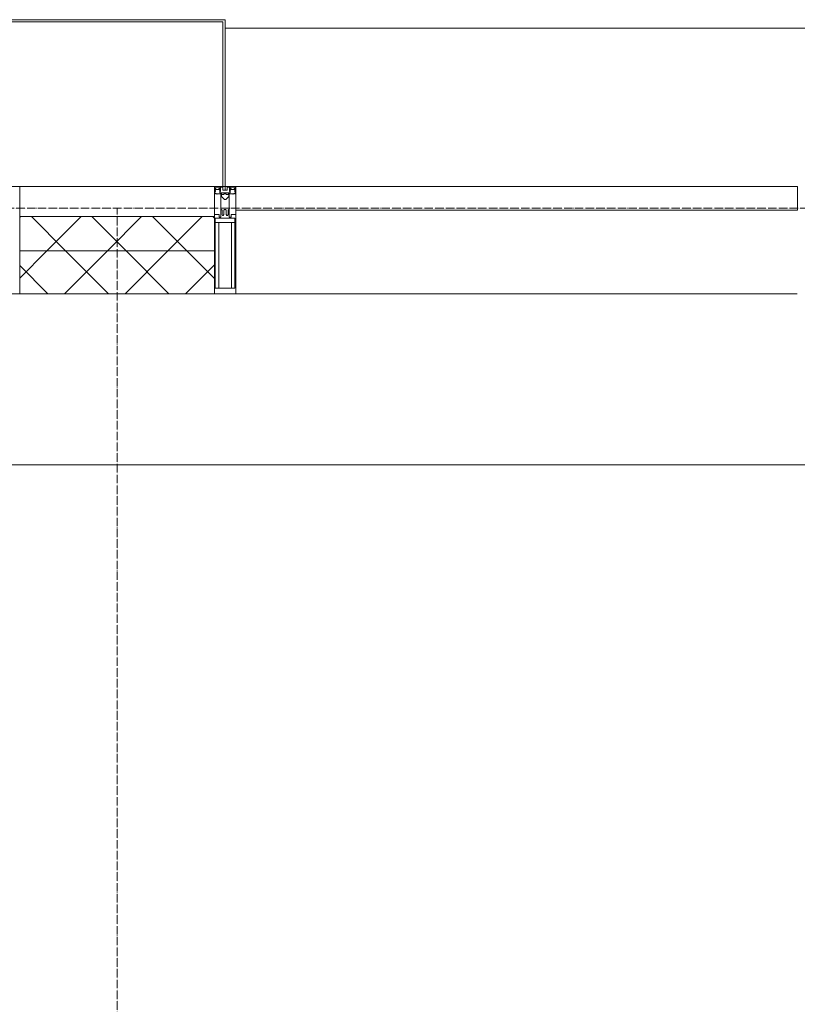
# Model space of a CAD drawing. Header units: millimetres. Extents: x 5617 to 109543, y 7718 to 202726.
# Tile 74 of 84: x 61786 to 63604, y 31240 to 33540. Entities that reach past the tile are written whole.
import ezdxf

# ---------------------------------------------------------------- set-up
doc = ezdxf.new("R2010")
doc.units = ezdxf.units.MM
doc.linetypes.add('ADSK_Линия сетки', pattern=[25, 20, -2.5, 0, -2.5])
doc.linetypes.add('Линия сетки', pattern=[25, 20, -2.5, 0, -2.5])
for name, color, linetype, lineweight in [('Импосты витража', 7, 'Continuous', 18), ('Колонны', 7, 'Continuous', 18), ('Оси', 7, 'Continuous', 9), ('Панели витража', 7, 'Continuous', 18), ('Перекрытия', 7, 'Continuous', 18), ('Стены разрез', 7, 'Continuous', 40), ('Стены штриховка', 7, 'Continuous', 40), ('Элементы узлов', 7, 'Continuous', 18)]:
    doc.layers.add(name, color=color, linetype=linetype, lineweight=lineweight)
pattern_1 = [(45, (0, 0), (-70.71068, 70.71068), []), (135, (0, 0), (-70.71068, -70.71068), [])]

# ---------------------------------------------------------------- blocks, each defined once
blk = doc.blocks.new('135_SLK_K4_AR_rvt-1-МКСС_К4_L16_54_900_')
at = {"layer": 'Перекрытия', "color": 253, "true_color": 0xaaaaaa}
blk.add_line((136150, 32500), (131250, 32500), dxfattribs=at)
blk = doc.blocks.new('System Panel - A_PAN_Glass-7513417-МКСС_К4_L16_54_900_')
at = {"layer": 'Панели витража', "color": 253, "lineweight": 5, "true_color": 0xaaaaaa}
for p, q in [((656.25, 0), (-656.25, 0)), ((-656.25, 0), (-656.25, -55)), ((656.25, -55), (656.25, 0)), ((-656.25, -55), (656.25, -55))]:
    blk.add_line(p, q, dxfattribs=at)
blk = doc.blocks.new('Rectangular Mullion - R_StandardFrame_50Wx250H-5816490-МКСС_К4_L16_54_900_')
at = {"layer": 'Импосты витража', "color": 253, "lineweight": 5, "true_color": 0xaaaaaa}
blk.add_line((134740, 32900), (133427.5, 32900), dxfattribs=at)
blk = doc.blocks.new('Rectangular Mullion - 50Wx250H-2623690-МКСС_К4_L16_54_900_')
at = {"layer": 'Элементы узлов', "color": 253, "lineweight": 5, "true_color": 0xaaaaaa}
for p, q in [((-25, 65.2), (-25, 250)), ((-25, 250), (0, 250)), ((-23, 237.3), (0, 237.3)), ((-23, 237.3), (-23, 73.6)), ((-14.9, 84), (-14.9, 237.3)), ((25, 250), (0, 250)), ((23, 237.3), (0, 237.3)), ((14.9, 84), (14.9, 237.3)), ((23, 237.3), (23, 73.6)), ((25, 65.2), (25, 250)), ((0, 84), (-23, 84)), ((-0.5, 73.6), (-23, 73.6)), ((-14, 71.3), (-14, 65.2)), ((-10, 71.3), (-14, 71.3)), ((-10, 53), (-10, 71.3)), ((0, 84), (23, 84)), ((0.5, 73.6), (23, 73.6)), ((10, 71.3), (14, 71.3)), ((10, 53), (10, 71.3)), ((14, 71.3), (14, 65.2)), ((-14, 65.2), (-25, 65.2)), ((-8.7, 53), (-10, 53)), ((-10, 53), (-10, 17)), ((-8.7, 53), (-7, 54.7)), ((-7, 65.2), (-5.9, 67.3)), ((-7, 65.2), (-7, 54.7)), ((-4.1, 67.3), (-5.9, 67.3)), ((-4.1, 67.3), (-2.9, 65.1)), ((-2.9, 65.1), (-2.9, 54.6)), ((-1.3, 53), (-2.9, 54.6)), ((0, 53), (-1.3, 53)), ((0, 53), (1.3, 53)), ((1.3, 53), (2.9, 54.6)), ((4.1, 67.3), (2.9, 65.1)), ((2.9, 65.1), (2.9, 54.6)), ((4.1, 67.3), (5.9, 67.3)), ((7, 65.2), (5.9, 67.3)), ((7, 65.2), (7, 54.7)), ((8.7, 53), (7, 54.7)), ((8.7, 53), (10, 53)), ((10, 53), (10, 17)), ((14, 65.2), (25, 65.2)), ((-8.5, 23), (-1.5, 30)), ((-1.5, 30), (0, 30)), ((1.5, 30), (0, 30)), ((8.5, 23), (1.5, 30)), ((-23.8, 14.6), (-25, 14.2)), ((-25, 0), (-25, 14.2)), ((-22.3, 17), (-23.8, 17)), ((-23.8, 17), (-23.8, 14.6)), ((-22.5, 10.6), (-23.8, 14.6)), ((-22.5, 10.6), (-23.7, 9.9)), ((-23.7, 1.3), (-23.7, 9.9)), ((-23.7, 1.3), (-11.8, 1.3)), ((-23.2, 10.2), (-22.5, 8)), ((-22.5, 8), (-22.5, 4.5)), ((-21.3, 4.5), (-22.5, 4.5)), ((-22.3, 17), (-22.3, 16)), ((-22.3, 16), (-21.3, 16)), ((-19, 17.6), (-21.3, 16)), ((-21.3, 4.5), (-21.3, 6.5)), ((-21.3, 6.5), (-14.2, 6.5)), ((-18.4, 16.6), (-19, 17.6)), ((-7.4, 16.6), (-18.4, 16.6)), ((-14.2, 6.5), (-14.2, 4.5)), ((-13.2, 4.5), (-14.2, 4.5)), ((-13.2, 4.5), (-12.2, 7.2)), ((-12.7, 7.6), (-11.3, 11.4)), ((-12.7, 7.6), (-11.8, 6.9)), ((-12.2, 9), (-12.2, 14.8)), ((-12.2, 14.8), (0, 14.8)), ((-11.8, 1.3), (-11.8, 6.9)), ((-10.5, 11.2), (-11.3, 11.4)), ((-10.5, 1.5), (-10.5, 11.2)), ((-4.8, 1.5), (-10.5, 1.5)), ((-10, 17), (-7.5, 17)), ((-8.5, 18.5), (-8.5, 23)), ((-7.5, 18.5), (-8.5, 18.5)), ((-7.5, 17), (-7.5, 18.5)), ((-7.4, 18), (-7.4, 16.6)), ((-2.6, 18), (-7.4, 18)), ((0, 8), (-4.8, 8)), ((-4.8, 1.5), (-4.8, 8)), ((-2.6, 18), (-2.6, 16.8)), ((-2.6, 16.8), (0, 16.8)), ((2.6, 16.8), (0, 16.8)), ((0, 14.8), (0, 16.8)), ((0, 14.8), (0, 16.8)), ((12.2, 14.8), (0, 14.8)), ((0, 0), (0, 8)), ((0, 8), (4.8, 8)), ((0, 0), (0, 8)), ((2.6, 18), (2.6, 16.8)), ((2.6, 18), (7.4, 18)), ((4.8, 1.5), (4.8, 8)), ((4.8, 1.5), (10.5, 1.5)), ((7.4, 18), (7.4, 16.6)), ((7.4, 16.6), (18.4, 16.6)), ((7.5, 18.5), (8.5, 18.5)), ((7.5, 17), (7.5, 18.5)), ((10, 17), (7.5, 17)), ((8.5, 18.5), (8.5, 23)), ((10.5, 11.2), (11.3, 11.4)), ((10.5, 1.5), (10.5, 11.2)), ((12.7, 7.6), (11.3, 11.4)), ((12.7, 7.6), (11.8, 6.9)), ((11.8, 1.3), (11.8, 6.9)), ((23.7, 1.3), (11.8, 1.3)), ((12.2, 9), (12.2, 14.8)), ((13.2, 4.5), (12.2, 7.2)), ((13.2, 4.5), (14.2, 4.5)), ((21.3, 6.5), (14.2, 6.5)), ((14.2, 6.5), (14.2, 4.5)), ((18.4, 16.6), (19, 17.6)), ((19, 17.6), (21.3, 16)), ((22.3, 16), (21.3, 16)), ((21.3, 4.5), (21.3, 6.5)), ((21.3, 4.5), (22.5, 4.5)), ((22.3, 17), (22.3, 16)), ((22.3, 17), (23.8, 17)), ((22.5, 10.6), (23.8, 14.6)), ((22.5, 10.6), (23.7, 9.9)), ((23.2, 10.2), (22.5, 8)), ((22.5, 8), (22.5, 4.5)), ((23.7, 1.3), (23.7, 9.9)), ((23.8, 17), (23.8, 14.6)), ((23.8, 14.6), (25, 14.2)), ((25, 0), (25, 14.2)), ((-25, 0), (0, 0)), ((25, 0), (0, 0))]:
    blk.add_line(p, q, dxfattribs=at)
for centre, start, end in [((-0.5, 73.1), 360, 90), ((0.5, 73.1), 90, 180)]:
    blk.add_arc(centre, 0.5, start, end, dxfattribs=at)
blk = doc.blocks.new('Rectangular Mullion - R_StandardFrame_50Wx250H-7511672-МКСС_К4_L16_54_900_')
at = {"layer": 'Импосты витража', "color": 253, "lineweight": 5, "true_color": 0xaaaaaa}
for p, q in [((-25, 0), (-25, 250)), ((-25, 250), (25, 250)), ((25, 250), (25, 0)), ((-5, 0), (-25, 0)), ((25, 0), (0, 0))]:
    blk.add_line(p, q, dxfattribs=at)
blk = doc.blocks.new('Rectangular Mullion - R_StandardFrame_50Wx250H-V63-МКСС_К4_L16_54_900_')
at = {"layer": 'Импосты витража', "color": 253, "lineweight": 5, "true_color": 0xaaaaaa}
for p, q in [((-25, 135.1), (-25, 250)), ((-25, 250), (25, 250)), ((25, 250), (25, 0)), ((-25, 113.4), (-25, 128.4)), ((-25, 0), (-25, 110.1)), ((0, 0), (-25, 0)), ((25, 0), (5, 0))]:
    blk.add_line(p, q, dxfattribs=at)
blk = doc.blocks.new('A_SLK_PAN_Type1 - Прямой тип панели-6538267-МКСС_К4_L16_54_900_')
at = {"layer": 'Колонны', "lineweight": 5}
for p, q in [((-247.5, 0), (-252.5, 0)), ((-252.5, 0), (-252.5, -390)), ((-247.5, -385), (-247.5, 0)), ((227.5, 0), (-227.5, 0)), ((247.5, 0), (247.5, -385)), ((252.5, 0), (247.5, 0)), ((252.5, -390), (252.5, 0)), ((-252.5, -390), (252.5, -390)), ((247.5, -385), (-247.5, -385))]:
    blk.add_line(p, q, dxfattribs=at)
blk = doc.blocks.new('A_OGR_PAN_Отлив - A_OGR_PAN_Отлив-6265619-МКСС_К4_L16_54_900_')
at = {"layer": 'Колонны', "color": 253, "lineweight": 5, "true_color": 0xaaaaaa}
blk.add_line((681.25, 370), (-681.25, 370), dxfattribs=at)
blk = doc.blocks.new('135_SLK_K4_AR_FCD_rvt-1-МКСС_К4_L16_54_900_')
at = {"layer": 'Стены разрез', "lineweight": 5, "true_color": 0xaaaaaa}
h = blk.add_hatch(dxfattribs=at)
h.set_pattern_fill('FP_4', color=253, style=0, pattern_type=2)
h.set_pattern_definition(pattern_1)
h.paths.add_polyline_path([(133377.5, 33000), (133377.5, 33080), (132922.5, 33080), (132922.5, 33000), (132996.4, 33000)])
h = blk.add_hatch(dxfattribs=at)
h.set_pattern_fill('FP_4', color=253, style=0, pattern_type=2)
h.set_pattern_definition(pattern_1)
h.paths.add_polyline_path([(133377.5, 32900), (133377.5, 33000), (132922.5, 33000), (132922.5, 32900), (132996.4, 32900)])
at = {"layer": 'Стены разрез', "color": 253, "lineweight": 9, "true_color": 0xaaaaaa}
for p, q in [((133377.5, 33080), (132922.5, 33080)), ((132922.5, 33080), (132922.5, 32900)), ((133377.5, 32900), (133377.5, 33080)), ((132922.5, 32900), (133377.5, 32900))]:
    blk.add_line(p, q, dxfattribs=at)
at = {"layer": 'Стены штриховка', "color": 253, "lineweight": 9, "true_color": 0xaaaaaa}
blk.add_line((133377.5, 33000), (132922.5, 33000), dxfattribs=at)
at = {"layer": 'Импосты витража', "color": 253, "lineweight": 5, "true_color": 0xaaaaaa, "extrusion": (0, 0, -1), "rotation": 180}
for name, p in [('Rectangular Mullion - R_StandardFrame_50Wx250H-V63-МКСС_К4_L16_54_900_', (-132897.5, 33150)), ('Rectangular Mullion - 50Wx250H-2623690-МКСС_К4_L16_54_900_', (-133402.5, 33150)), ('Rectangular Mullion - R_StandardFrame_50Wx250H-7511672-МКСС_К4_L16_54_900_', (-133402.5, 33150))]:
    blk.add_blockref(name, p, dxfattribs=at)
at = {"layer": 'Импосты витража', "color": 253, "lineweight": 5, "true_color": 0xaaaaaa}
blk.add_blockref('Rectangular Mullion - R_StandardFrame_50Wx250H-5816490-МКСС_К4_L16_54_900_', (0, 0), dxfattribs=at)
at = {"layer": 'Колонны', "color": 253, "lineweight": 5, "true_color": 0xaaaaaa, "rotation": 180}
blk.add_blockref('A_SLK_PAN_Type1 - Прямой тип панели-6538267-МКСС_К4_L16_54_900_', (133150, 33150), dxfattribs=at)
at = {"layer": 'Колонны', "color": 253, "lineweight": 5, "true_color": 0xaaaaaa}
blk.add_blockref('A_OGR_PAN_Отлив - A_OGR_PAN_Отлив-6265619-МКСС_К4_L16_54_900_', (134083.8, 33150), dxfattribs=at)
at = {"layer": 'Панели витража', "color": 253, "lineweight": 5, "true_color": 0xaaaaaa}
blk.add_blockref('System Panel - A_PAN_Glass-7513417-МКСС_К4_L16_54_900_', (134083.8, 33150), dxfattribs=at)

msp = doc.modelspace()

# ---------------------------------------------------------------- linework, layer by layer
at = {"layer": 'Оси', "linetype": 'ADSK_Линия сетки'}
msp.add_line((65663.9, 33100), (24981.8, 33100), dxfattribs=at)
at = {"layer": 'Оси', "linetype": 'Линия сетки'}
msp.add_line((62013.9, 12025.7), (62013.9, 33100), dxfattribs=at)

# ---------------------------------------------------------------- block references
at = {"lineweight": 5}
for name in ['135_SLK_K4_AR_FCD_rvt-1-МКСС_К4_L16_54_900_', '135_SLK_K4_AR_rvt-1-МКСС_К4_L16_54_900_']:
    msp.add_blockref(name, (-71136.1, 0), dxfattribs=at)

doc.saveas('drawing.dxf')
